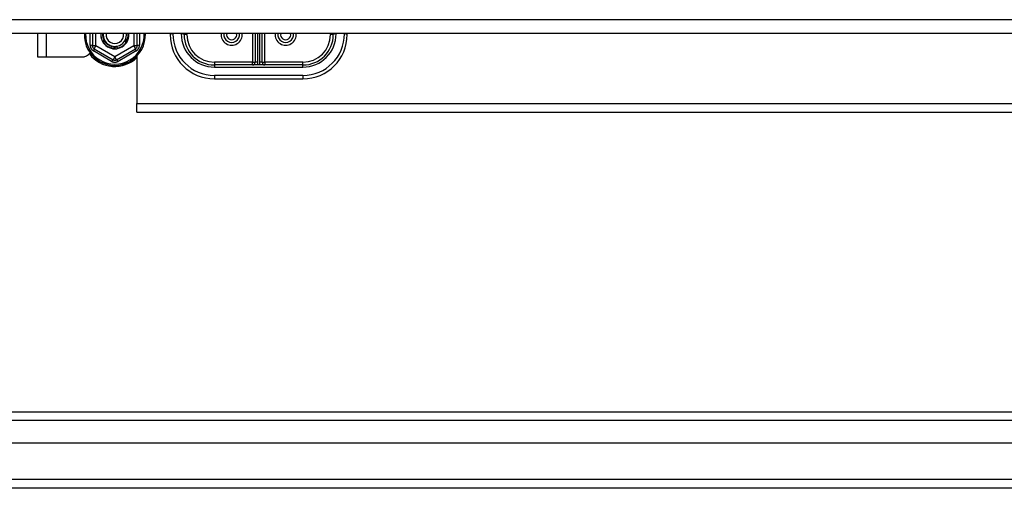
# Model space of a CAD drawing. Header units: inches. Extents: x 96 to 240, y 74 to 100.
# Tile 38 of 65: x 181.91 to 193.03, y 75.2 to 80.5. Entities that reach past the tile are written whole.
import ezdxf

# ---------------------------------------------------------------- set-up
doc = ezdxf.new("R2010")
doc.units = ezdxf.units.IN
doc.header["$MEASUREMENT"] = 0
doc.layers.add('Visible Edges(ANSI)', color=7, linetype='Continuous', lineweight=25)
doc.layers.add('Visible Tangent Edges(ANSI)', color=7, linetype='Continuous', lineweight=25)

msp = doc.modelspace()

# ---------------------------------------------------------------- linework, layer by layer
at = {"layer": 'Visible Edges(ANSI)'}
for p, q in [((238.608, 80.341), (168.974, 80.341)), ((182.108, 80.341), (182.108, 80.077)), ((182.729, 80.341), (182.729, 80.203)), ((183.237, 80.203), (183.237, 80.341)), ((183.608, 80.341), (183.608, 80.329)), ((183.765, 80.329), (183.765, 80.341)), ((184.568, 80.341), (184.568, 80.018)), ((184.647, 80.018), (184.647, 80.341)), ((185.45, 80.341), (185.45, 80.329)), ((185.608, 80.329), (185.608, 80.341)), ((182.846, 80.253), (182.846, 80.253)), ((182.849, 80.248), (182.848, 80.249)), ((182.88, 80.241), (182.881, 80.242)), ((183.117, 80.249), (183.117, 80.248)), ((183.12, 80.253), (183.119, 80.253)), ((182.748, 80.169), (182.963, 80.045)), ((182.95, 80.198), (182.944, 80.176)), ((182.963, 80.173), (182.963, 80.171)), ((182.978, 80.172), (182.978, 80.172)), ((182.983, 80.171), (182.983, 80.171)), ((182.988, 80.172), (182.988, 80.172)), ((183.002, 80.045), (183.217, 80.169)), ((182.108, 80.077), (182.207, 80.077)), ((182.207, 80.077), (182.608, 80.077)), ((183.233, 80.089), (183.233, 79.551)), ((185.108, 79.986), (184.108, 79.986)), ((184.108, 79.829), (185.108, 79.829)), ((183.233, 79.452), (183.233, 79.551)), ((183.233, 79.452), (233.983, 79.452)), ((169.005, 76.068), (239.211, 76.068)), ((239.399, 75.714), (168.816, 75.714)), ((240.009, 75.202), (168.974, 75.202))]:
    msp.add_line(p, q, dxfattribs=at)
at = {"layer": 'Visible Edges(ANSI)', "flags": 128}
for points in [[(182.846, 80.253), (182.844, 80.256), (182.842, 80.26), (182.841, 80.263), (182.839, 80.267), (182.838, 80.27), (182.837, 80.274), (182.835, 80.277), (182.834, 80.281), (182.833, 80.285), (182.832, 80.288), (182.831, 80.292), (182.83, 80.296), (182.83, 80.299), (182.829, 80.303), (182.828, 80.307), (182.828, 80.311), (182.828, 80.315), (182.827, 80.318), (182.827, 80.322), (182.827, 80.326), (182.827, 80.33), (182.827, 80.334), (182.827, 80.337), (182.828, 80.341)], [(182.845, 80.341), (182.845, 80.338), (182.845, 80.335), (182.845, 80.331), (182.845, 80.328), (182.845, 80.325), (182.845, 80.322), (182.845, 80.319), (182.845, 80.315), (182.846, 80.312), (182.846, 80.309), (182.847, 80.306), (182.848, 80.302), (182.848, 80.299), (182.849, 80.296), (182.85, 80.293), (182.851, 80.29), (182.852, 80.287), (182.853, 80.284), (182.854, 80.281), (182.855, 80.278), (182.857, 80.275), (182.858, 80.272), (182.859, 80.269), (182.861, 80.266)], [(183.125, 80.275), (183.126, 80.277), (183.127, 80.28), (183.128, 80.283), (183.128, 80.285), (183.129, 80.288), (183.13, 80.291), (183.13, 80.294), (183.131, 80.296), (183.131, 80.299), (183.132, 80.302), (183.132, 80.305), (183.132, 80.308), (183.133, 80.31), (183.133, 80.313), (183.133, 80.316), (183.133, 80.319), (183.133, 80.322), (183.133, 80.324), (183.133, 80.327), (183.133, 80.33), (183.133, 80.333), (183.133, 80.336), (183.132, 80.338), (183.132, 80.341)], [(183.138, 80.341), (183.138, 80.339), (183.138, 80.336), (183.138, 80.333), (183.138, 80.33), (183.138, 80.328), (183.138, 80.325), (183.138, 80.322), (183.138, 80.32), (183.138, 80.317), (183.138, 80.314), (183.137, 80.311), (183.137, 80.309), (183.137, 80.306), (183.136, 80.303), (183.136, 80.301), (183.135, 80.298), (183.135, 80.295), (183.134, 80.293), (183.134, 80.29), (183.133, 80.287), (183.132, 80.285), (183.132, 80.282), (183.131, 80.28), (183.13, 80.277)], [(182.846, 80.253), (182.847, 80.254), (182.847, 80.254), (182.848, 80.255), (182.849, 80.255), (182.85, 80.256), (182.85, 80.257), (182.851, 80.257), (182.852, 80.258), (182.853, 80.259), (182.853, 80.259), (182.854, 80.26), (182.855, 80.26), (182.856, 80.261), (182.856, 80.262), (182.857, 80.262), (182.858, 80.263), (182.859, 80.263), (182.859, 80.264), (182.86, 80.265), (182.861, 80.265), (182.862, 80.266), (182.862, 80.266), (182.863, 80.267), (182.864, 80.268)], [(182.866, 80.264), (182.865, 80.263), (182.864, 80.263), (182.863, 80.262), (182.863, 80.262), (182.862, 80.261), (182.861, 80.261), (182.86, 80.26), (182.859, 80.26), (182.858, 80.259), (182.858, 80.259), (182.857, 80.259), (182.856, 80.258), (182.855, 80.258), (182.854, 80.257), (182.854, 80.257), (182.853, 80.256), (182.852, 80.256), (182.851, 80.255), (182.85, 80.255), (182.849, 80.254), (182.849, 80.254), (182.848, 80.254), (182.847, 80.253), (182.846, 80.253)], [(182.848, 80.249), (182.848, 80.249), (182.848, 80.249), (182.848, 80.249), (182.848, 80.249), (182.848, 80.249), (182.848, 80.25), (182.848, 80.25), (182.848, 80.25), (182.848, 80.25), (182.847, 80.25), (182.847, 80.25), (182.847, 80.251), (182.847, 80.251), (182.847, 80.251), (182.847, 80.251), (182.847, 80.251), (182.847, 80.251), (182.847, 80.252), (182.847, 80.252), (182.846, 80.252), (182.846, 80.252), (182.846, 80.252), (182.846, 80.252), (182.846, 80.253)], [(182.848, 80.249), (182.849, 80.249), (182.85, 80.25), (182.851, 80.25), (182.851, 80.251), (182.852, 80.252), (182.853, 80.252), (182.853, 80.253), (182.854, 80.254), (182.855, 80.254), (182.856, 80.255), (182.856, 80.256), (182.857, 80.256), (182.858, 80.257), (182.859, 80.257), (182.859, 80.258), (182.86, 80.259), (182.861, 80.259), (182.861, 80.26), (182.862, 80.261), (182.863, 80.261), (182.864, 80.262), (182.864, 80.262), (182.865, 80.263), (182.866, 80.264)], [(182.868, 80.26), (182.867, 80.259), (182.866, 80.259), (182.866, 80.258), (182.865, 80.258), (182.864, 80.257), (182.863, 80.257), (182.862, 80.256), (182.862, 80.256), (182.861, 80.255), (182.86, 80.255), (182.859, 80.254), (182.858, 80.254), (182.858, 80.253), (182.857, 80.253), (182.856, 80.252), (182.855, 80.252), (182.854, 80.252), (182.853, 80.251), (182.853, 80.251), (182.852, 80.25), (182.851, 80.25), (182.85, 80.249), (182.849, 80.249), (182.849, 80.248)], [(182.864, 80.228), (182.864, 80.229), (182.863, 80.229), (182.862, 80.23), (182.862, 80.231), (182.861, 80.232), (182.86, 80.233), (182.86, 80.234), (182.859, 80.235), (182.858, 80.235), (182.858, 80.236), (182.857, 80.237), (182.857, 80.238), (182.856, 80.239), (182.855, 80.24), (182.855, 80.241), (182.854, 80.242), (182.854, 80.243), (182.853, 80.243), (182.853, 80.244), (182.852, 80.245), (182.852, 80.246), (182.851, 80.247), (182.851, 80.248), (182.85, 80.249)], [(182.852, 80.245), (182.853, 80.246), (182.853, 80.246), (182.854, 80.247), (182.855, 80.248), (182.855, 80.248), (182.856, 80.249), (182.857, 80.25), (182.857, 80.25), (182.858, 80.251), (182.859, 80.251), (182.859, 80.252), (182.86, 80.253), (182.861, 80.253), (182.861, 80.254), (182.862, 80.254), (182.863, 80.255), (182.863, 80.256), (182.864, 80.256), (182.865, 80.257), (182.865, 80.257), (182.866, 80.258), (182.867, 80.259), (182.867, 80.259), (182.868, 80.26)], [(182.861, 80.266), (182.861, 80.266), (182.861, 80.266), (182.861, 80.266), (182.861, 80.266), (182.862, 80.267), (182.862, 80.267), (182.862, 80.267), (182.862, 80.267), (182.862, 80.267), (182.862, 80.267), (182.862, 80.267), (182.863, 80.267), (182.863, 80.267), (182.863, 80.268), (182.863, 80.268), (182.863, 80.268), (182.863, 80.268), (182.863, 80.268), (182.864, 80.268), (182.864, 80.268), (182.864, 80.268), (182.864, 80.268), (182.864, 80.269), (182.864, 80.269)], [(182.864, 80.268), (182.864, 80.267), (182.864, 80.267), (182.863, 80.267), (182.863, 80.267), (182.863, 80.267), (182.863, 80.267), (182.863, 80.267), (182.863, 80.267), (182.863, 80.267), (182.863, 80.267), (182.862, 80.267), (182.862, 80.267), (182.862, 80.267), (182.862, 80.267), (182.862, 80.267), (182.862, 80.266), (182.862, 80.266), (182.862, 80.266), (182.861, 80.266), (182.861, 80.266), (182.861, 80.266), (182.861, 80.266), (182.861, 80.266), (182.861, 80.266)], [(182.879, 80.24), (182.878, 80.239), (182.878, 80.239), (182.877, 80.238), (182.876, 80.238), (182.876, 80.237), (182.875, 80.237), (182.875, 80.236), (182.874, 80.236), (182.873, 80.235), (182.873, 80.235), (182.872, 80.234), (182.871, 80.234), (182.871, 80.233), (182.87, 80.232), (182.869, 80.232), (182.869, 80.231), (182.868, 80.231), (182.867, 80.23), (182.867, 80.23), (182.866, 80.229), (182.865, 80.229), (182.865, 80.228), (182.864, 80.228), (182.863, 80.227)], [(182.944, 80.176), (182.94, 80.177), (182.937, 80.178), (182.933, 80.18), (182.929, 80.181), (182.925, 80.182), (182.921, 80.184), (182.918, 80.186), (182.914, 80.187), (182.91, 80.189), (182.907, 80.191), (182.903, 80.193), (182.9, 80.195), (182.897, 80.197), (182.893, 80.2), (182.89, 80.202), (182.887, 80.205), (182.884, 80.207), (182.88, 80.21), (182.877, 80.212), (182.875, 80.215), (182.872, 80.218), (182.869, 80.221), (182.866, 80.224), (182.863, 80.227)], [(182.864, 80.269), (182.865, 80.268), (182.866, 80.266), (182.866, 80.265), (182.867, 80.264), (182.868, 80.263), (182.869, 80.262), (182.869, 80.261), (182.87, 80.26), (182.871, 80.259), (182.871, 80.258), (182.872, 80.257), (182.873, 80.255), (182.874, 80.254), (182.874, 80.253), (182.875, 80.252), (182.876, 80.251), (182.876, 80.25), (182.877, 80.249), (182.878, 80.248), (182.879, 80.247), (182.879, 80.246), (182.88, 80.244), (182.881, 80.243), (182.881, 80.242)], [(182.864, 80.269), (182.865, 80.268), (182.865, 80.266), (182.866, 80.265), (182.867, 80.264), (182.867, 80.263), (182.868, 80.262), (182.869, 80.261), (182.869, 80.259), (182.87, 80.258), (182.871, 80.257), (182.871, 80.256), (182.872, 80.255), (182.873, 80.254), (182.874, 80.253), (182.874, 80.252), (182.875, 80.251), (182.876, 80.25), (182.877, 80.248), (182.877, 80.247), (182.878, 80.246), (182.879, 80.245), (182.88, 80.244), (182.881, 80.243), (182.881, 80.242)], [(182.87, 80.256), (182.87, 80.256), (182.87, 80.256), (182.87, 80.256), (182.87, 80.256), (182.87, 80.256), (182.87, 80.256), (182.87, 80.256), (182.87, 80.256), (182.87, 80.256), (182.87, 80.256), (182.869, 80.256), (182.869, 80.256), (182.869, 80.256), (182.869, 80.255), (182.869, 80.255), (182.869, 80.255), (182.869, 80.255), (182.869, 80.255), (182.869, 80.255), (182.869, 80.255), (182.869, 80.255), (182.869, 80.255), (182.869, 80.255), (182.869, 80.255)], [(182.869, 80.255), (182.869, 80.255), (182.869, 80.255), (182.869, 80.255), (182.869, 80.255), (182.869, 80.255), (182.869, 80.255), (182.869, 80.255), (182.869, 80.255), (182.869, 80.255), (182.869, 80.255), (182.869, 80.255), (182.87, 80.255), (182.87, 80.255), (182.87, 80.256), (182.87, 80.256), (182.87, 80.256), (182.87, 80.256), (182.87, 80.256), (182.87, 80.256), (182.87, 80.256), (182.87, 80.256), (182.87, 80.256), (182.87, 80.256), (182.87, 80.256)], [(182.869, 80.255), (182.869, 80.255), (182.869, 80.254), (182.87, 80.253), (182.87, 80.253), (182.871, 80.252), (182.871, 80.251), (182.871, 80.251), (182.872, 80.25), (182.872, 80.249), (182.873, 80.249), (182.873, 80.248), (182.874, 80.248), (182.874, 80.247), (182.875, 80.246), (182.875, 80.246), (182.875, 80.245), (182.876, 80.245), (182.876, 80.244), (182.877, 80.243), (182.877, 80.243), (182.878, 80.242), (182.878, 80.242), (182.879, 80.241), (182.879, 80.24)], [(182.873, 80.252), (182.873, 80.252), (182.873, 80.252), (182.872, 80.252), (182.872, 80.252), (182.872, 80.252), (182.872, 80.252), (182.872, 80.252), (182.872, 80.252), (182.872, 80.252), (182.872, 80.252), (182.872, 80.252), (182.872, 80.252), (182.872, 80.252), (182.872, 80.252), (182.872, 80.252), (182.872, 80.252), (182.872, 80.252), (182.871, 80.252), (182.871, 80.252), (182.871, 80.252), (182.871, 80.251), (182.871, 80.251), (182.871, 80.251), (182.871, 80.251)], [(182.871, 80.251), (182.871, 80.251), (182.871, 80.251), (182.871, 80.251), (182.871, 80.251), (182.872, 80.251), (182.872, 80.251), (182.872, 80.251), (182.872, 80.252), (182.872, 80.252), (182.872, 80.252), (182.872, 80.252), (182.872, 80.252), (182.872, 80.252), (182.872, 80.252), (182.872, 80.252), (182.872, 80.252), (182.872, 80.252), (182.872, 80.252), (182.872, 80.252), (182.872, 80.252), (182.872, 80.252), (182.873, 80.252), (182.873, 80.252), (182.873, 80.252)], [(182.875, 80.249), (182.875, 80.249), (182.875, 80.249), (182.875, 80.249), (182.875, 80.249), (182.875, 80.249), (182.875, 80.249), (182.875, 80.249), (182.875, 80.248), (182.875, 80.248), (182.874, 80.248), (182.874, 80.248), (182.874, 80.248), (182.874, 80.248), (182.874, 80.248), (182.874, 80.248), (182.874, 80.248), (182.874, 80.248), (182.874, 80.248), (182.874, 80.248), (182.874, 80.248), (182.874, 80.248), (182.874, 80.248), (182.874, 80.248), (182.874, 80.248)], [(182.874, 80.247), (182.874, 80.247), (182.874, 80.248), (182.874, 80.248), (182.874, 80.248), (182.874, 80.248), (182.874, 80.248), (182.874, 80.248), (182.874, 80.248), (182.874, 80.248), (182.874, 80.248), (182.874, 80.248), (182.874, 80.248), (182.875, 80.248), (182.875, 80.248), (182.875, 80.248), (182.875, 80.248), (182.875, 80.248), (182.875, 80.249), (182.875, 80.249), (182.875, 80.249), (182.875, 80.249), (182.875, 80.249), (182.875, 80.249), (182.875, 80.249)], [(182.878, 80.245), (182.878, 80.245), (182.878, 80.245), (182.878, 80.245), (182.878, 80.245), (182.877, 80.245), (182.877, 80.245), (182.877, 80.245), (182.877, 80.245), (182.877, 80.245), (182.877, 80.245), (182.877, 80.245), (182.877, 80.245), (182.877, 80.245), (182.877, 80.245), (182.877, 80.245), (182.877, 80.245), (182.877, 80.245), (182.877, 80.244), (182.877, 80.244), (182.877, 80.244), (182.876, 80.244), (182.876, 80.244), (182.876, 80.244), (182.876, 80.244)], [(182.876, 80.244), (182.877, 80.244), (182.877, 80.244), (182.877, 80.244), (182.877, 80.244), (182.877, 80.244), (182.877, 80.244), (182.877, 80.244), (182.877, 80.244), (182.877, 80.244), (182.877, 80.245), (182.877, 80.245), (182.877, 80.245), (182.877, 80.245), (182.877, 80.245), (182.877, 80.245), (182.877, 80.245), (182.877, 80.245), (182.877, 80.245), (182.878, 80.245), (182.878, 80.245), (182.878, 80.245), (182.878, 80.245), (182.878, 80.245), (182.878, 80.245)], [(182.881, 80.242), (182.881, 80.242), (182.881, 80.242), (182.881, 80.242), (182.881, 80.242), (182.881, 80.242), (182.881, 80.242), (182.881, 80.242), (182.881, 80.242), (182.88, 80.242), (182.88, 80.241), (182.88, 80.241), (182.88, 80.241), (182.88, 80.241), (182.88, 80.241), (182.88, 80.241), (182.88, 80.241), (182.88, 80.241), (182.879, 80.241), (182.879, 80.241), (182.879, 80.241), (182.879, 80.24), (182.879, 80.24), (182.879, 80.24), (182.879, 80.24)], [(182.881, 80.242), (182.88, 80.242), (182.88, 80.242), (182.88, 80.242), (182.88, 80.242), (182.88, 80.242), (182.88, 80.242), (182.88, 80.242), (182.88, 80.242), (182.88, 80.241), (182.88, 80.241), (182.88, 80.241), (182.88, 80.241), (182.88, 80.241), (182.88, 80.241), (182.88, 80.241), (182.88, 80.241), (182.879, 80.241), (182.879, 80.241), (182.879, 80.241), (182.879, 80.241), (182.879, 80.241), (182.879, 80.241), (182.879, 80.241), (182.879, 80.241)], [(182.879, 80.24), (182.881, 80.238), (182.884, 80.235), (182.886, 80.233), (182.889, 80.23), (182.891, 80.228), (182.894, 80.226), (182.897, 80.223), (182.899, 80.221), (182.902, 80.219), (182.905, 80.217), (182.908, 80.215), (182.911, 80.214), (182.914, 80.212), (182.917, 80.21), (182.92, 80.209), (182.923, 80.207), (182.927, 80.206), (182.93, 80.204), (182.933, 80.203), (182.936, 80.202), (182.94, 80.201), (182.943, 80.2), (182.947, 80.199), (182.95, 80.198)], [(183.117, 80.248), (183.114, 80.244), (183.111, 80.24), (183.109, 80.236), (183.105, 80.232), (183.102, 80.228), (183.099, 80.224), (183.095, 80.22), (183.092, 80.216), (183.088, 80.213), (183.084, 80.209), (183.081, 80.206), (183.076, 80.203), (183.072, 80.2), (183.068, 80.197), (183.064, 80.194), (183.059, 80.192), (183.055, 80.189), (183.05, 80.187), (183.046, 80.185), (183.041, 80.183), (183.036, 80.181), (183.031, 80.179), (183.027, 80.178), (183.022, 80.176)], [(183.022, 80.176), (183.026, 80.178), (183.031, 80.179), (183.036, 80.181), (183.04, 80.183), (183.044, 80.185), (183.049, 80.187), (183.053, 80.189), (183.057, 80.192), (183.062, 80.194), (183.066, 80.197), (183.07, 80.2), (183.074, 80.203), (183.077, 80.206), (183.081, 80.209), (183.085, 80.212), (183.088, 80.215), (183.091, 80.219), (183.095, 80.222), (183.098, 80.226), (183.101, 80.23), (183.104, 80.234), (183.107, 80.238), (183.109, 80.242), (183.112, 80.246)], [(183.092, 80.254), (183.093, 80.255), (183.094, 80.256), (183.094, 80.257), (183.095, 80.258), (183.095, 80.259), (183.096, 80.261), (183.096, 80.262), (183.097, 80.263), (183.098, 80.264), (183.098, 80.265), (183.099, 80.266), (183.099, 80.268), (183.1, 80.269), (183.101, 80.27), (183.101, 80.271), (183.102, 80.272), (183.102, 80.274), (183.103, 80.275), (183.104, 80.276), (183.104, 80.277), (183.105, 80.278), (183.105, 80.279), (183.106, 80.281), (183.107, 80.282)], [(183.092, 80.254), (183.093, 80.255), (183.094, 80.256), (183.094, 80.257), (183.095, 80.258), (183.096, 80.259), (183.097, 80.26), (183.097, 80.261), (183.098, 80.263), (183.098, 80.264), (183.099, 80.265), (183.1, 80.266), (183.1, 80.267), (183.101, 80.268), (183.101, 80.27), (183.102, 80.271), (183.103, 80.272), (183.103, 80.273), (183.104, 80.274), (183.104, 80.276), (183.105, 80.277), (183.105, 80.278), (183.106, 80.279), (183.106, 80.28), (183.107, 80.282)], [(183.112, 80.246), (183.111, 80.246), (183.11, 80.247), (183.109, 80.247), (183.109, 80.247), (183.108, 80.248), (183.107, 80.248), (183.106, 80.248), (183.105, 80.248), (183.105, 80.249), (183.104, 80.249), (183.103, 80.249), (183.102, 80.25), (183.101, 80.25), (183.1, 80.25), (183.1, 80.251), (183.099, 80.251), (183.098, 80.251), (183.097, 80.252), (183.096, 80.252), (183.096, 80.252), (183.095, 80.253), (183.094, 80.253), (183.093, 80.253), (183.092, 80.254)], [(183.095, 80.256), (183.096, 80.256), (183.097, 80.255), (183.097, 80.255), (183.098, 80.255), (183.099, 80.254), (183.099, 80.254), (183.1, 80.253), (183.101, 80.253), (183.101, 80.252), (183.102, 80.252), (183.103, 80.252), (183.104, 80.251), (183.104, 80.251), (183.105, 80.25), (183.106, 80.25), (183.106, 80.249), (183.107, 80.249), (183.108, 80.249), (183.108, 80.248), (183.109, 80.248), (183.11, 80.247), (183.111, 80.247), (183.111, 80.246), (183.112, 80.246)], [(183.117, 80.248), (183.116, 80.249), (183.115, 80.249), (183.114, 80.249), (183.113, 80.25), (183.112, 80.25), (183.111, 80.25), (183.111, 80.251), (183.11, 80.251), (183.109, 80.251), (183.108, 80.252), (183.107, 80.252), (183.106, 80.252), (183.105, 80.253), (183.104, 80.253), (183.103, 80.253), (183.102, 80.254), (183.101, 80.254), (183.101, 80.254), (183.1, 80.255), (183.099, 80.255), (183.098, 80.255), (183.097, 80.256), (183.096, 80.256), (183.095, 80.256)], [(183.097, 80.26), (183.098, 80.259), (183.099, 80.259), (183.1, 80.259), (183.101, 80.258), (183.102, 80.258), (183.102, 80.257), (183.103, 80.257), (183.104, 80.256), (183.105, 80.256), (183.106, 80.255), (183.106, 80.255), (183.107, 80.254), (183.108, 80.254), (183.109, 80.254), (183.11, 80.253), (183.111, 80.253), (183.111, 80.252), (183.112, 80.252), (183.113, 80.251), (183.114, 80.251), (183.115, 80.25), (183.115, 80.25), (183.116, 80.249), (183.117, 80.249)], [(183.119, 80.253), (183.118, 80.253), (183.118, 80.253), (183.117, 80.254), (183.116, 80.254), (183.115, 80.254), (183.114, 80.255), (183.113, 80.255), (183.112, 80.255), (183.111, 80.255), (183.11, 80.256), (183.109, 80.256), (183.108, 80.256), (183.107, 80.257), (183.107, 80.257), (183.106, 80.257), (183.105, 80.258), (183.104, 80.258), (183.103, 80.258), (183.102, 80.258), (183.101, 80.259), (183.1, 80.259), (183.099, 80.259), (183.098, 80.26), (183.097, 80.26)], [(183.1, 80.264), (183.1, 80.263), (183.101, 80.263), (183.102, 80.262), (183.103, 80.262), (183.104, 80.262), (183.105, 80.261), (183.105, 80.261), (183.106, 80.26), (183.107, 80.26), (183.108, 80.259), (183.109, 80.259), (183.11, 80.259), (183.11, 80.258), (183.111, 80.258), (183.112, 80.257), (183.113, 80.257), (183.114, 80.256), (183.115, 80.256), (183.115, 80.256), (183.116, 80.255), (183.117, 80.255), (183.118, 80.254), (183.119, 80.254), (183.12, 80.253)], [(183.104, 80.262), (183.104, 80.262), (183.104, 80.263), (183.104, 80.263), (183.103, 80.263), (183.103, 80.263), (183.103, 80.263), (183.103, 80.263), (183.103, 80.263), (183.102, 80.263), (183.102, 80.263), (183.102, 80.263), (183.102, 80.263), (183.102, 80.263), (183.101, 80.263), (183.101, 80.263), (183.101, 80.263), (183.101, 80.263), (183.101, 80.263), (183.1, 80.263), (183.1, 80.264), (183.1, 80.264), (183.1, 80.264), (183.1, 80.264), (183.1, 80.264)], [(183.102, 80.268), (183.102, 80.268), (183.102, 80.268), (183.102, 80.268), (183.102, 80.268), (183.102, 80.267), (183.102, 80.267), (183.102, 80.267), (183.102, 80.267), (183.102, 80.267), (183.102, 80.267), (183.102, 80.267), (183.102, 80.267), (183.103, 80.267), (183.103, 80.267), (183.103, 80.267), (183.103, 80.267), (183.103, 80.267), (183.103, 80.267), (183.103, 80.267), (183.103, 80.267), (183.103, 80.267), (183.103, 80.267), (183.103, 80.267), (183.103, 80.267)], [(183.103, 80.267), (183.103, 80.267), (183.103, 80.267), (183.103, 80.267), (183.103, 80.267), (183.103, 80.267), (183.103, 80.267), (183.103, 80.267), (183.103, 80.267), (183.103, 80.267), (183.103, 80.267), (183.103, 80.267), (183.103, 80.267), (183.102, 80.267), (183.102, 80.267), (183.102, 80.267), (183.102, 80.267), (183.102, 80.267), (183.102, 80.268), (183.102, 80.268), (183.102, 80.268), (183.102, 80.268), (183.102, 80.268), (183.102, 80.268), (183.102, 80.268)], [(183.103, 80.267), (183.104, 80.267), (183.104, 80.268), (183.104, 80.268), (183.104, 80.269), (183.105, 80.27), (183.105, 80.27), (183.105, 80.271), (183.105, 80.271), (183.106, 80.272), (183.106, 80.272), (183.106, 80.273), (183.106, 80.274), (183.107, 80.274), (183.107, 80.275), (183.107, 80.275), (183.107, 80.276), (183.108, 80.276), (183.108, 80.277), (183.108, 80.278), (183.108, 80.278), (183.109, 80.279), (183.109, 80.279), (183.109, 80.28), (183.109, 80.281)], [(183.103, 80.272), (183.104, 80.272), (183.104, 80.272), (183.104, 80.271), (183.104, 80.271), (183.104, 80.271), (183.104, 80.271), (183.104, 80.271), (183.104, 80.271), (183.104, 80.271), (183.104, 80.271), (183.104, 80.271), (183.104, 80.271), (183.104, 80.271), (183.104, 80.271), (183.105, 80.271), (183.105, 80.271), (183.105, 80.271), (183.105, 80.271), (183.105, 80.271), (183.105, 80.271), (183.105, 80.271), (183.105, 80.271), (183.105, 80.271), (183.105, 80.271)], [(183.105, 80.271), (183.105, 80.271), (183.105, 80.271), (183.105, 80.271), (183.105, 80.271), (183.105, 80.271), (183.105, 80.271), (183.105, 80.271), (183.105, 80.271), (183.105, 80.271), (183.105, 80.271), (183.104, 80.271), (183.104, 80.271), (183.104, 80.271), (183.104, 80.271), (183.104, 80.271), (183.104, 80.271), (183.104, 80.271), (183.104, 80.271), (183.104, 80.271), (183.104, 80.272), (183.104, 80.272), (183.104, 80.272), (183.104, 80.272), (183.103, 80.272)], [(183.112, 80.279), (183.112, 80.279), (183.112, 80.278), (183.111, 80.277), (183.111, 80.276), (183.111, 80.276), (183.11, 80.275), (183.11, 80.274), (183.11, 80.273), (183.109, 80.273), (183.109, 80.272), (183.109, 80.271), (183.108, 80.27), (183.108, 80.27), (183.108, 80.269), (183.107, 80.268), (183.107, 80.267), (183.106, 80.267), (183.106, 80.266), (183.106, 80.265), (183.105, 80.265), (183.105, 80.264), (183.105, 80.263), (183.104, 80.262), (183.104, 80.262)], [(183.105, 80.276), (183.105, 80.276), (183.105, 80.276), (183.105, 80.275), (183.105, 80.275), (183.106, 80.275), (183.106, 80.275), (183.106, 80.275), (183.106, 80.275), (183.106, 80.275), (183.106, 80.275), (183.106, 80.275), (183.106, 80.275), (183.106, 80.275), (183.106, 80.275), (183.106, 80.275), (183.106, 80.275), (183.106, 80.275), (183.107, 80.275), (183.107, 80.275), (183.107, 80.275), (183.107, 80.275), (183.107, 80.275), (183.107, 80.275), (183.107, 80.275)], [(183.107, 80.275), (183.107, 80.275), (183.107, 80.275), (183.107, 80.275), (183.107, 80.275), (183.107, 80.275), (183.107, 80.275), (183.107, 80.275), (183.107, 80.275), (183.106, 80.275), (183.106, 80.275), (183.106, 80.275), (183.106, 80.275), (183.106, 80.275), (183.106, 80.275), (183.106, 80.275), (183.106, 80.275), (183.106, 80.275), (183.106, 80.275), (183.106, 80.275), (183.106, 80.276), (183.105, 80.276), (183.105, 80.276), (183.105, 80.276), (183.105, 80.276)], [(183.107, 80.282), (183.107, 80.281), (183.108, 80.281), (183.109, 80.281), (183.11, 80.28), (183.11, 80.28), (183.111, 80.28), (183.112, 80.28), (183.113, 80.279), (183.113, 80.279), (183.114, 80.279), (183.115, 80.278), (183.116, 80.278), (183.117, 80.278), (183.117, 80.277), (183.118, 80.277), (183.119, 80.277), (183.12, 80.277), (183.12, 80.276), (183.121, 80.276), (183.122, 80.276), (183.123, 80.275), (183.124, 80.275), (183.124, 80.275), (183.125, 80.275)], [(183.107, 80.28), (183.107, 80.28), (183.107, 80.28), (183.107, 80.28), (183.107, 80.28), (183.107, 80.28), (183.107, 80.279), (183.107, 80.279), (183.107, 80.279), (183.108, 80.279), (183.108, 80.279), (183.108, 80.279), (183.108, 80.279), (183.108, 80.279), (183.108, 80.279), (183.108, 80.279), (183.108, 80.279), (183.108, 80.279), (183.108, 80.279), (183.108, 80.279), (183.108, 80.279), (183.108, 80.279), (183.109, 80.279), (183.109, 80.279), (183.109, 80.279)], [(183.109, 80.279), (183.109, 80.279), (183.109, 80.279), (183.109, 80.279), (183.108, 80.279), (183.108, 80.279), (183.108, 80.279), (183.108, 80.279), (183.108, 80.279), (183.108, 80.279), (183.108, 80.279), (183.108, 80.279), (183.108, 80.279), (183.108, 80.28), (183.108, 80.28), (183.108, 80.28), (183.107, 80.28), (183.107, 80.28), (183.107, 80.28), (183.107, 80.28), (183.107, 80.28), (183.107, 80.28), (183.107, 80.28), (183.107, 80.28), (183.107, 80.28)], [(183.119, 80.253), (183.119, 80.253), (183.119, 80.253), (183.119, 80.252), (183.119, 80.252), (183.119, 80.252), (183.119, 80.252), (183.119, 80.252), (183.119, 80.252), (183.119, 80.251), (183.118, 80.251), (183.118, 80.251), (183.118, 80.251), (183.118, 80.251), (183.118, 80.251), (183.118, 80.25), (183.118, 80.25), (183.118, 80.25), (183.118, 80.25), (183.118, 80.25), (183.117, 80.249), (183.117, 80.249), (183.117, 80.249), (183.117, 80.249), (183.117, 80.249)], [(183.126, 80.278), (183.126, 80.278), (183.127, 80.278), (183.127, 80.278), (183.127, 80.278), (183.127, 80.278), (183.127, 80.278), (183.127, 80.278), (183.127, 80.278), (183.128, 80.278), (183.128, 80.278), (183.128, 80.278), (183.128, 80.278), (183.128, 80.278), (183.128, 80.277), (183.129, 80.277), (183.129, 80.277), (183.129, 80.277), (183.129, 80.277), (183.129, 80.277), (183.129, 80.277), (183.129, 80.277), (183.13, 80.277), (183.13, 80.277), (183.13, 80.277)], [(182.963, 80.171), (182.96, 80.171), (182.957, 80.172), (182.953, 80.173), (182.95, 80.173), (182.947, 80.174), (182.944, 80.175), (182.941, 80.176), (182.938, 80.177), (182.935, 80.178), (182.932, 80.179), (182.929, 80.18), (182.926, 80.181), (182.923, 80.183), (182.92, 80.184), (182.917, 80.185), (182.914, 80.187), (182.911, 80.188), (182.908, 80.19), (182.905, 80.192), (182.903, 80.193), (182.9, 80.195), (182.897, 80.197), (182.894, 80.199), (182.892, 80.201)], [(182.974, 80.195), (182.975, 80.195), (182.977, 80.195), (182.978, 80.196), (182.979, 80.196), (182.98, 80.196), (182.982, 80.196), (182.983, 80.196), (182.984, 80.196), (182.986, 80.196), (182.987, 80.196), (182.988, 80.196), (182.99, 80.196), (182.991, 80.196), (182.992, 80.196), (182.994, 80.196), (182.995, 80.196), (182.996, 80.197), (182.998, 80.197), (182.999, 80.197), (183, 80.197), (183.001, 80.197), (183.003, 80.197), (183.004, 80.197), (183.005, 80.197)], [(182.974, 80.195), (182.975, 80.195), (182.977, 80.195), (182.978, 80.195), (182.979, 80.195), (182.981, 80.195), (182.982, 80.195), (182.983, 80.195), (182.984, 80.195), (182.986, 80.195), (182.987, 80.195), (182.988, 80.195), (182.99, 80.195), (182.991, 80.195), (182.992, 80.195), (182.994, 80.195), (182.995, 80.196), (182.996, 80.196), (182.998, 80.196), (182.999, 80.196), (183, 80.196), (183.002, 80.196), (183.003, 80.197), (183.004, 80.197), (183.005, 80.197)], [(182.978, 80.172), (182.978, 80.173), (182.977, 80.174), (182.977, 80.175), (182.977, 80.175), (182.977, 80.176), (182.977, 80.177), (182.977, 80.178), (182.976, 80.179), (182.976, 80.18), (182.976, 80.181), (182.976, 80.182), (182.976, 80.183), (182.976, 80.184), (182.975, 80.185), (182.975, 80.186), (182.975, 80.187), (182.975, 80.188), (182.975, 80.189), (182.975, 80.19), (182.975, 80.191), (182.974, 80.192), (182.974, 80.193), (182.974, 80.194), (182.974, 80.195)], [(182.978, 80.194), (182.978, 80.193), (182.978, 80.192), (182.978, 80.191), (182.978, 80.19), (182.978, 80.189), (182.978, 80.189), (182.978, 80.188), (182.978, 80.187), (182.978, 80.186), (182.978, 80.185), (182.978, 80.184), (182.978, 80.183), (182.978, 80.182), (182.978, 80.181), (182.978, 80.18), (182.978, 80.179), (182.978, 80.178), (182.978, 80.177), (182.978, 80.176), (182.978, 80.175), (182.978, 80.174), (182.978, 80.173), (182.978, 80.172), (182.978, 80.172)], [(182.983, 80.171), (182.982, 80.172), (182.982, 80.173), (182.982, 80.174), (182.982, 80.175), (182.982, 80.176), (182.981, 80.177), (182.981, 80.178), (182.981, 80.179), (182.981, 80.18), (182.981, 80.181), (182.981, 80.182), (182.98, 80.183), (182.98, 80.184), (182.98, 80.185), (182.98, 80.186), (182.98, 80.187), (182.98, 80.188), (182.979, 80.188), (182.979, 80.189), (182.979, 80.19), (182.979, 80.191), (182.979, 80.192), (182.978, 80.193), (182.978, 80.194)], [(182.983, 80.171), (182.982, 80.171), (182.982, 80.171), (182.982, 80.171), (182.982, 80.171), (182.982, 80.171), (182.981, 80.171), (182.981, 80.171), (182.981, 80.171), (182.981, 80.171), (182.981, 80.171), (182.98, 80.171), (182.98, 80.171), (182.98, 80.171), (182.98, 80.171), (182.98, 80.171), (182.979, 80.171), (182.979, 80.171), (182.979, 80.171), (182.979, 80.171), (182.979, 80.172), (182.979, 80.172), (182.978, 80.172), (182.978, 80.172), (182.978, 80.172)], [(182.983, 80.194), (182.983, 80.193), (182.983, 80.192), (182.983, 80.191), (182.983, 80.19), (182.983, 80.189), (182.983, 80.188), (182.983, 80.188), (182.983, 80.187), (182.983, 80.186), (182.983, 80.185), (182.983, 80.184), (182.983, 80.183), (182.983, 80.182), (182.983, 80.181), (182.983, 80.18), (182.983, 80.179), (182.983, 80.178), (182.983, 80.177), (182.983, 80.176), (182.983, 80.175), (182.983, 80.174), (182.983, 80.173), (182.983, 80.172), (182.983, 80.171)], [(182.988, 80.172), (182.988, 80.172), (182.987, 80.173), (182.987, 80.174), (182.987, 80.175), (182.987, 80.176), (182.986, 80.177), (182.986, 80.178), (182.986, 80.179), (182.986, 80.18), (182.986, 80.181), (182.985, 80.182), (182.985, 80.183), (182.985, 80.184), (182.985, 80.185), (182.985, 80.186), (182.984, 80.187), (182.984, 80.188), (182.984, 80.188), (182.984, 80.189), (182.983, 80.19), (182.983, 80.191), (182.983, 80.192), (182.983, 80.193), (182.983, 80.194)], [(182.988, 80.172), (182.988, 80.172), (182.987, 80.172), (182.987, 80.172), (182.987, 80.172), (182.987, 80.172), (182.987, 80.171), (182.986, 80.171), (182.986, 80.171), (182.986, 80.171), (182.986, 80.171), (182.986, 80.171), (182.985, 80.171), (182.985, 80.171), (182.985, 80.171), (182.985, 80.171), (182.985, 80.171), (182.984, 80.171), (182.984, 80.171), (182.984, 80.171), (182.984, 80.171), (182.984, 80.171), (182.983, 80.171), (182.983, 80.171), (182.983, 80.171)], [(182.987, 80.194), (182.987, 80.194), (182.987, 80.194), (182.987, 80.194), (182.987, 80.194), (182.987, 80.194), (182.987, 80.194), (182.987, 80.194), (182.987, 80.194), (182.987, 80.193), (182.987, 80.193), (182.987, 80.193), (182.987, 80.193), (182.987, 80.193), (182.987, 80.193), (182.987, 80.193), (182.987, 80.193), (182.987, 80.193), (182.987, 80.193), (182.987, 80.193), (182.987, 80.193), (182.987, 80.192), (182.987, 80.192), (182.987, 80.192), (182.987, 80.192)], [(182.988, 80.192), (182.988, 80.192), (182.988, 80.192), (182.987, 80.192), (182.987, 80.193), (182.987, 80.193), (182.987, 80.193), (182.987, 80.193), (182.987, 80.193), (182.987, 80.193), (182.987, 80.193), (182.987, 80.193), (182.987, 80.193), (182.987, 80.193), (182.987, 80.193), (182.987, 80.193), (182.987, 80.194), (182.987, 80.194), (182.987, 80.194), (182.987, 80.194), (182.987, 80.194), (182.987, 80.194), (182.987, 80.194), (182.987, 80.194), (182.987, 80.194)], [(182.991, 80.194), (182.991, 80.194), (182.991, 80.194), (182.991, 80.194), (182.991, 80.194), (182.991, 80.194), (182.991, 80.194), (182.991, 80.194), (182.991, 80.194), (182.991, 80.194), (182.991, 80.194), (182.991, 80.193), (182.991, 80.193), (182.991, 80.193), (182.992, 80.193), (182.992, 80.193), (182.992, 80.193), (182.992, 80.193), (182.992, 80.193), (182.992, 80.193), (182.992, 80.193), (182.992, 80.193), (182.992, 80.193), (182.992, 80.193), (182.992, 80.192)], [(182.992, 80.192), (182.992, 80.193), (182.992, 80.193), (182.992, 80.193), (182.992, 80.193), (182.992, 80.193), (182.992, 80.193), (182.992, 80.193), (182.992, 80.193), (182.992, 80.193), (182.992, 80.193), (182.992, 80.193), (182.992, 80.193), (182.992, 80.194), (182.992, 80.194), (182.992, 80.194), (182.992, 80.194), (182.992, 80.194), (182.992, 80.194), (182.992, 80.194), (182.991, 80.194), (182.991, 80.194), (182.991, 80.194), (182.991, 80.194), (182.991, 80.194)], [(182.996, 80.195), (182.996, 80.195), (182.996, 80.195), (182.996, 80.195), (182.996, 80.194), (182.996, 80.194), (182.996, 80.194), (182.996, 80.194), (182.996, 80.194), (182.996, 80.194), (182.996, 80.194), (182.996, 80.194), (182.996, 80.194), (182.996, 80.194), (182.996, 80.194), (182.996, 80.194), (182.996, 80.193), (182.996, 80.193), (182.996, 80.193), (182.996, 80.193), (182.996, 80.193), (182.996, 80.193), (182.996, 80.193), (182.996, 80.193), (182.996, 80.193)], [(182.996, 80.193), (182.996, 80.193), (182.996, 80.193), (182.996, 80.193), (182.996, 80.193), (182.996, 80.193), (182.996, 80.193), (182.996, 80.193), (182.996, 80.193), (182.996, 80.194), (182.996, 80.194), (182.996, 80.194), (182.996, 80.194), (182.996, 80.194), (182.996, 80.194), (182.996, 80.194), (182.996, 80.194), (182.996, 80.194), (182.996, 80.194), (182.996, 80.194), (182.996, 80.194), (182.996, 80.195), (182.996, 80.195), (182.996, 80.195), (182.996, 80.195)], [(183, 80.195), (183, 80.195), (183, 80.195), (183, 80.195), (183, 80.195), (183, 80.195), (183, 80.195), (183, 80.195), (183, 80.195), (183, 80.195), (183, 80.194), (183, 80.194), (183, 80.194), (183, 80.194), (183, 80.194), (183, 80.194), (183, 80.194), (183, 80.194), (183, 80.194), (183, 80.194), (183, 80.194), (183, 80.194), (183, 80.193), (183, 80.193), (183, 80.193)], [(183.001, 80.193), (183.001, 80.193), (183.001, 80.194), (183.001, 80.194), (183.001, 80.194), (183.001, 80.194), (183.001, 80.194), (183.001, 80.194), (183.001, 80.194), (183.001, 80.194), (183.001, 80.194), (183.001, 80.194), (183, 80.194), (183, 80.194), (183, 80.194), (183, 80.195), (183, 80.195), (183, 80.195), (183, 80.195), (183, 80.195), (183, 80.195), (183, 80.195), (183, 80.195), (183, 80.195), (183, 80.195)], [(183.004, 80.196), (183.004, 80.196), (183.005, 80.196), (183.005, 80.196), (183.005, 80.196), (183.005, 80.195), (183.005, 80.195), (183.005, 80.195), (183.005, 80.195), (183.005, 80.195), (183.005, 80.195), (183.005, 80.195), (183.005, 80.195), (183.005, 80.195), (183.005, 80.195), (183.005, 80.195), (183.005, 80.195), (183.005, 80.195), (183.005, 80.194), (183.005, 80.194), (183.005, 80.194), (183.005, 80.194), (183.005, 80.194), (183.005, 80.194), (183.005, 80.194)], [(183.005, 80.194), (183.005, 80.194), (183.005, 80.194), (183.005, 80.194), (183.005, 80.194), (183.005, 80.194), (183.005, 80.195), (183.005, 80.195), (183.005, 80.195), (183.005, 80.195), (183.005, 80.195), (183.005, 80.195), (183.005, 80.195), (183.005, 80.195), (183.005, 80.195), (183.005, 80.195), (183.005, 80.195), (183.005, 80.195), (183.005, 80.195), (183.005, 80.196), (183.005, 80.196), (183.005, 80.196), (183.005, 80.196), (183.005, 80.196), (183.004, 80.196)], [(183.005, 80.197), (183.006, 80.196), (183.006, 80.195), (183.006, 80.194), (183.006, 80.193), (183.006, 80.192), (183.006, 80.191), (183.006, 80.19), (183.007, 80.189), (183.007, 80.188), (183.007, 80.187), (183.007, 80.186), (183.007, 80.185), (183.007, 80.184), (183.007, 80.183), (183.008, 80.182), (183.008, 80.181), (183.008, 80.181), (183.008, 80.18), (183.008, 80.179), (183.008, 80.178), (183.009, 80.177), (183.009, 80.176), (183.009, 80.175), (183.009, 80.174)]]:
    msp.add_lwpolyline(points, dxfattribs=at)
at = {"layer": 'Visible Edges(ANSI)'}
for centre, radius, start, end in [((182.983, 80.327), 0.345, 177.6366, 2.3634), ((182.983, 80.327), 0.158, 174.8467, 5.1533), ((182.983, 80.327), 0.131, 173.7623, 6.2377), ((184.108, 80.329), 0.5, 180, 270), ((184.108, 80.329), 0.343, 180, 270), ((184.303, 80.329), 0.0886, 172.0413, 7.9587), ((184.913, 80.329), 0.0886, 172.0413, 7.9587), ((185.108, 80.329), 0.343, 270, 0), ((185.108, 80.329), 0.5, 270, 0), ((182.608, 80.202), 0.125, 270, 320.6904), ((182.983, 80.327), 0.358, 216.69, 314.2509), ((182.768, 80.203), 0.0394, 180, 240), ((182.983, 80.327), 0.156, 255.744, 268.1697), ((182.983, 80.327), 0.135, 271.9211, 279.8922), ((182.983, 80.327), 0.156, 279.7938, 284.544), ((183.197, 80.203), 0.0394, 300, 0), ((182.983, 80.079), 0.0394, 240, 300), ((184.537, 80.018), 0.0315, 270, 0), ((184.679, 80.018), 0.0315, 180, 270)]:
    msp.add_arc(centre, radius, start, end, dxfattribs=at)
at = {"layer": 'Visible Tangent Edges(ANSI)'}
for p, q in [((238.608, 80.498), (168.974, 80.498)), ((182.207, 80.341), (182.207, 80.077)), ((182.704, 80.209), (182.704, 80.341)), ((182.768, 80.203), (182.768, 80.341)), ((183.197, 80.341), (183.197, 80.203)), ((183.261, 80.341), (183.261, 80.209)), ((183.639, 80.337), (183.639, 80.341)), ((183.734, 80.341), (183.734, 80.337)), ((183.797, 80.329), (183.765, 80.329)), ((183.797, 80.329), (183.797, 80.341)), ((184.537, 80.341), (184.537, 80.018)), ((184.6, 80.018), (184.6, 80.341)), ((184.616, 80.341), (184.616, 80.018)), ((184.679, 80.018), (184.679, 80.341)), ((185.419, 80.341), (185.419, 80.329)), ((185.45, 80.329), (185.419, 80.329)), ((185.482, 80.337), (185.482, 80.341)), ((185.576, 80.341), (185.576, 80.337)), ((182.768, 80.203), (182.729, 80.203)), ((182.945, 80.027), (182.742, 80.145)), ((182.748, 80.169), (182.768, 80.203)), ((182.983, 80.079), (182.768, 80.203)), ((183.197, 80.203), (182.983, 80.079)), ((183.223, 80.145), (183.02, 80.027)), ((183.237, 80.203), (183.197, 80.203)), ((183.197, 80.203), (183.217, 80.169)), ((182.983, 80.079), (182.963, 80.045)), ((183.002, 80.045), (182.983, 80.079)), ((184.537, 80.018), (184.108, 80.018)), ((184.108, 80.018), (184.108, 79.986)), ((184.108, 79.986), (184.108, 79.963)), ((184.537, 79.986), (184.537, 80.018)), ((184.537, 80.018), (184.568, 80.018)), ((184.6, 80.018), (184.568, 80.018)), ((184.647, 80.018), (184.616, 80.018)), ((184.647, 80.018), (184.679, 80.018)), ((185.108, 80.018), (184.679, 80.018)), ((184.679, 80.018), (184.679, 79.986)), ((185.108, 79.986), (185.108, 80.018)), ((185.108, 79.963), (185.108, 79.986)), ((184.108, 79.963), (185.108, 79.963)), ((185.108, 79.868), (184.108, 79.868)), ((184.108, 79.868), (184.108, 79.829)), ((185.108, 79.868), (185.108, 79.829)), ((183.233, 79.551), (233.983, 79.551)), ((239.341, 75.969), (168.875, 75.969)), ((240.009, 75.301), (168.207, 75.301))]:
    msp.add_line(p, q, dxfattribs=at)
at = {"layer": 'Visible Tangent Edges(ANSI)', "flags": 128}
for points in [[(182.704, 80.209), (182.705, 80.206), (182.705, 80.203), (182.705, 80.2), (182.706, 80.197), (182.706, 80.193), (182.707, 80.19), (182.708, 80.187), (182.709, 80.184), (182.71, 80.181), (182.711, 80.178), (182.713, 80.175), (182.715, 80.172), (182.716, 80.169), (182.718, 80.167), (182.72, 80.164), (182.722, 80.161), (182.724, 80.159), (182.726, 80.157), (182.729, 80.154), (182.731, 80.152), (182.734, 80.15), (182.736, 80.148), (182.739, 80.146), (182.742, 80.145)], [(183.223, 80.145), (183.226, 80.146), (183.229, 80.148), (183.232, 80.15), (183.234, 80.152), (183.237, 80.154), (183.239, 80.157), (183.241, 80.159), (183.243, 80.161), (183.245, 80.164), (183.247, 80.167), (183.249, 80.169), (183.251, 80.172), (183.252, 80.175), (183.254, 80.178), (183.255, 80.181), (183.256, 80.184), (183.257, 80.187), (183.258, 80.19), (183.259, 80.193), (183.26, 80.197), (183.26, 80.2), (183.261, 80.203), (183.261, 80.206), (183.261, 80.209)], [(182.945, 80.027), (182.948, 80.026), (182.951, 80.024), (182.954, 80.023), (182.957, 80.022), (182.96, 80.021), (182.963, 80.02), (182.966, 80.019), (182.97, 80.018), (182.973, 80.018), (182.976, 80.018), (182.979, 80.017), (182.983, 80.017), (182.986, 80.017), (182.989, 80.018), (182.992, 80.018), (182.996, 80.018), (182.999, 80.019), (183.002, 80.02), (183.005, 80.021), (183.008, 80.022), (183.011, 80.023), (183.014, 80.024), (183.017, 80.026), (183.02, 80.027)]]:
    msp.add_lwpolyline(points, dxfattribs=at)
at = {"layer": 'Visible Tangent Edges(ANSI)'}
for centre, radius, start, end in [((182.983, 80.327), 0.331, 177.5343, 2.4657), ((182.983, 80.327), 0.0995, 171.7759, 8.2241), ((184.108, 80.337), 0.469, 180, 270), ((184.108, 80.337), 0.374, 180, 270), ((184.108, 80.329), 0.311, 180, 270), ((184.303, 80.329), 0.12, 174.1375, 5.8625), ((184.303, 80.329), 0.0571, 167.5933, 12.4067), ((184.913, 80.329), 0.12, 174.1375, 5.8625), ((184.913, 80.329), 0.0571, 167.5933, 12.4067), ((185.108, 80.337), 0.469, 270, 0), ((185.108, 80.337), 0.374, 270, 0), ((185.108, 80.329), 0.311, 270, 0), ((184.537, 80.018), 0.063, 330, 0), ((184.679, 80.018), 0.063, 180, 210)]:
    msp.add_arc(centre, radius, start, end, dxfattribs=at)
for centre, major_axis, ratio, start_param, end_param in [((183.639, 80.329), (-0.0315, 0), 0.254784, 4.712389, 6.283185), ((183.734, 80.329), (0.0315, 0), 0.254784, 0, 1.570796), ((185.482, 80.329), (-0.0315, 0), 0.254784, 4.712389, 6.283185), ((185.576, 80.329), (0.0315, 0), 0.254784, 0, 1.570796), ((182.689, 80.203), (0.0394, 0), 0.175929, 0, 1.176113), ((183.276, 80.203), (-0.0394, 0), 0.175929, 5.107073, 6.283185), ((182.729, 80.135), (0.0197, 0.0341), 0.175929, 5.107073, 6.283185), ((183.237, 80.135), (-0.0197, 0.0341), 0.175929, 0, 1.176113), ((182.943, 80.011), (0.0197, 0.0341), 0.175929, 0, 1.176113), ((183.022, 80.011), (-0.0197, 0.0341), 0.175929, 5.107073, 6.283185)]:
    msp.add_ellipse(centre, major_axis=major_axis, ratio=ratio, start_param=start_param, end_param=end_param, dxfattribs=at)

doc.saveas('drawing.dxf')
